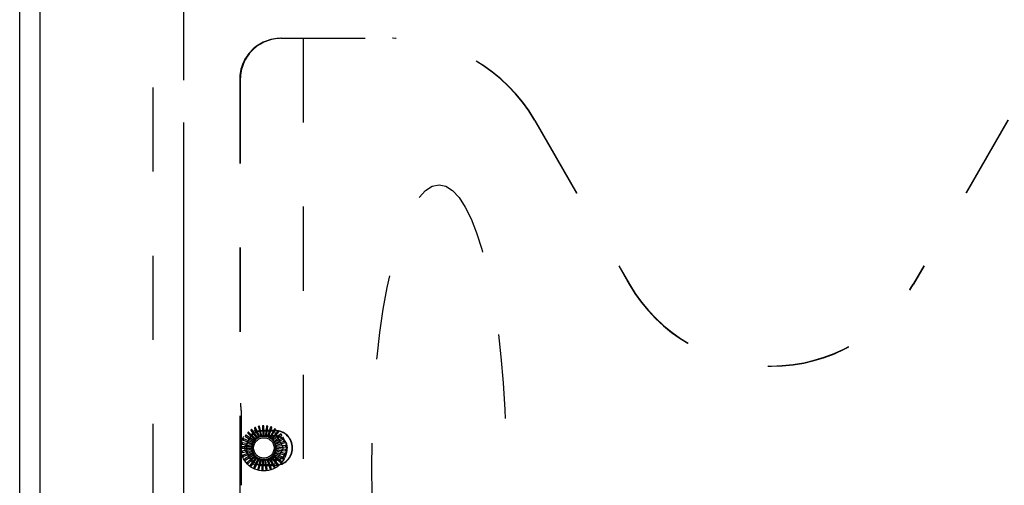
# Model space of a CAD drawing. Header units: inches. Extents: x 0 to 187, y 0 to 121.
# Tile 4 of 44: x 55 to 68, y 24 to 30. Entities that reach past the tile are written whole.
import ezdxf

# ---------------------------------------------------------------- set-up
doc = ezdxf.new("R2010")
doc.units = ezdxf.units.IN
doc.header["$LTSCALE"] = 10.270299
doc.header["$MEASUREMENT"] = 0
doc.linetypes.add('HIDDEN', pattern=[0.2, 0.1, -0.1])
doc.linetypes.add('PHANTOM', pattern=[0.8, 0.45, -0.05, 0.1, -0.05, 0.1, -0.05])
doc.layers.get('0').update_dxf_attribs({"linetype": 'CONTINUOUS'})
doc.layers.add('AVAILABLE_DOOR_SPACE', color=7, linetype='CONTINUOUS')
doc.layers.add('DEFAULT_2', color=8, linetype='HIDDEN')

msp = doc.modelspace()

# ---------------------------------------------------------------- linework, layer by layer
at = {"color": 3, "linetype": 'Continuous'}
for p, q in [((55.497, 9.756), (55.497, 81.548)), ((55.747, 16.506), (55.747, 78.798))]:
    msp.add_line(p, q, dxfattribs=at)
at = {"layer": 'AVAILABLE_DOOR_SPACE', "color": 4, "linetype": 'PHANTOM'}
msp.add_line((57.497, 77.777), (57.497, 17.527), dxfattribs=at)
at = {"layer": 'DEFAULT_2', "color": 8, "linetype": 'HIDDEN'}
for p, q in [((57.122, 78.204), (57.122, 17.1)), ((58.684, 29.506), (60.049, 29.506)), ((58.955, 29.506), (58.955, 19.616)), ((58.182, 29.006), (58.182, 19.997)), ((58.189, 29.006), (58.189, 25.054)), ((61.779, 28.506), (62.935, 26.505)), ((61.783, 28.506), (62.937, 26.506)), ((67.555, 28.506), (66.401, 26.506)), ((67.559, 28.506), (66.404, 26.505)), ((58.197, 25.008), (58.193, 25.009)), ((58.2, 24.963), (58.2, 24.05)), ((58.426, 24.642), (58.374, 24.755)), ((58.409, 24.762), (58.435, 24.659)), ((58.453, 24.649), (58.423, 24.77)), ((58.459, 24.77), (58.464, 24.664)), ((58.48, 24.65), (58.474, 24.775)), ((58.509, 24.769), (58.495, 24.664)), ((58.507, 24.647), (58.525, 24.771)), ((58.558, 24.758), (58.524, 24.657)), ((58.533, 24.638), (58.574, 24.756)), ((58.243, 24.521), (58.347, 24.7)), ((58.251, 24.646), (58.34, 24.589)), ((58.361, 24.594), (58.256, 24.661)), ((58.281, 24.686), (58.358, 24.613)), ((58.379, 24.614), (58.289, 24.7)), ((58.319, 24.719), (58.381, 24.633)), ((58.401, 24.63), (58.329, 24.732)), ((58.362, 24.745), (58.406, 24.649)), ((58.372, 24.715), (58.579, 24.715)), ((58.381, 24.633), (58.389, 24.622)), ((58.406, 24.649), (58.412, 24.636)), ((58.435, 24.659), (58.438, 24.646)), ((58.464, 24.664), (58.465, 24.65)), ((58.613, 24.719), (58.476, 24.719)), ((58.476, 24.716), (58.613, 24.716)), ((58.476, 24.656), (58.613, 24.656)), ((58.476, 24.652), (58.613, 24.652)), ((58.495, 24.664), (58.493, 24.649)), ((58.524, 24.657), (58.519, 24.644)), ((58.552, 24.645), (58.545, 24.633)), ((58.604, 24.737), (58.552, 24.645)), ((58.557, 24.625), (58.62, 24.733)), ((58.646, 24.709), (58.577, 24.628)), ((58.578, 24.607), (58.66, 24.702)), ((58.596, 24.586), (58.694, 24.663)), ((58.681, 24.673), (58.598, 24.607)), ((58.604, 24.7), (58.708, 24.521)), ((58.332, 24.518), (58.207, 24.518)), ((58.337, 24.545), (58.214, 24.568)), ((58.215, 24.552), (58.319, 24.533)), ((58.228, 24.601), (58.327, 24.562)), ((58.346, 24.57), (58.23, 24.617)), ((58.319, 24.533), (58.333, 24.53)), ((58.327, 24.562), (58.34, 24.557)), ((58.34, 24.589), (58.352, 24.581)), ((58.358, 24.613), (58.369, 24.603)), ((58.577, 24.628), (58.567, 24.618)), ((58.598, 24.607), (58.587, 24.598)), ((58.6, 24.578), (58.6, 24.578)), ((58.615, 24.582), (58.602, 24.575)), ((58.609, 24.562), (58.72, 24.619)), ((58.627, 24.554), (58.613, 24.55)), ((58.709, 24.631), (58.615, 24.582)), ((58.617, 24.536), (58.737, 24.571)), ((58.633, 24.525), (58.619, 24.523)), ((58.62, 24.508), (58.744, 24.52)), ((58.728, 24.585), (58.627, 24.554)), ((58.738, 24.536), (58.633, 24.525)), ((58.332, 24.49), (58.209, 24.467)), ((58.211, 24.502), (58.317, 24.503)), ((58.217, 24.452), (58.321, 24.473)), ((58.338, 24.463), (58.222, 24.417)), ((58.232, 24.404), (58.33, 24.444)), ((58.347, 24.312), (58.243, 24.492)), ((58.348, 24.438), (58.243, 24.371)), ((58.255, 24.36), (58.344, 24.418)), ((58.364, 24.415), (58.273, 24.329)), ((58.287, 24.321), (58.363, 24.394)), ((58.383, 24.396), (58.31, 24.294)), ((58.317, 24.503), (58.331, 24.503)), ((58.321, 24.473), (58.335, 24.475)), ((58.33, 24.444), (58.343, 24.449)), ((58.344, 24.418), (58.356, 24.425)), ((58.363, 24.394), (58.374, 24.404)), ((58.582, 24.389), (58.573, 24.4)), ((58.582, 24.408), (58.68, 24.331)), ((58.602, 24.411), (58.591, 24.42)), ((58.598, 24.43), (58.709, 24.373)), ((58.686, 24.346), (58.602, 24.411)), ((58.708, 24.492), (58.604, 24.312)), ((58.618, 24.437), (58.605, 24.443)), ((58.61, 24.455), (58.73, 24.42)), ((58.629, 24.465), (58.615, 24.469)), ((58.618, 24.481), (58.742, 24.469)), ((58.713, 24.389), (58.618, 24.437)), ((58.634, 24.495), (58.619, 24.496)), ((58.731, 24.436), (58.629, 24.465)), ((58.739, 24.485), (58.634, 24.495)), ((58.326, 24.288), (58.387, 24.375)), ((58.405, 24.38), (58.353, 24.266)), ((58.37, 24.264), (58.413, 24.361)), ((58.579, 24.298), (58.372, 24.298)), ((58.387, 24.375), (58.395, 24.387)), ((58.431, 24.369), (58.401, 24.248)), ((58.413, 24.361), (58.419, 24.374)), ((58.417, 24.248), (58.442, 24.351)), ((58.442, 24.351), (58.445, 24.365)), ((58.457, 24.363), (58.451, 24.238)), ((58.467, 24.242), (58.472, 24.348)), ((58.472, 24.348), (58.472, 24.362)), ((58.613, 24.361), (58.476, 24.361)), ((58.613, 24.356), (58.476, 24.356)), ((58.613, 24.296), (58.476, 24.296)), ((58.476, 24.293), (58.613, 24.293)), ((58.485, 24.362), (58.502, 24.239)), ((58.502, 24.35), (58.5, 24.364)), ((58.517, 24.245), (58.502, 24.35)), ((58.512, 24.367), (58.553, 24.248)), ((58.531, 24.358), (58.526, 24.371)), ((58.566, 24.258), (58.531, 24.358)), ((58.538, 24.376), (58.6, 24.268)), ((58.558, 24.371), (58.551, 24.383)), ((58.612, 24.279), (58.558, 24.371)), ((58.561, 24.39), (58.643, 24.296)), ((58.652, 24.309), (58.582, 24.389))]:
    msp.add_line(p, q, dxfattribs=at)
for points in [[(58.374, 24.755), (58.374, 24.756), (58.374, 24.756), (58.374, 24.756), (58.374, 24.756), (58.374, 24.756), (58.373, 24.756), (58.373, 24.756), (58.373, 24.756), (58.373, 24.756), (58.372, 24.756), (58.372, 24.756), (58.372, 24.756), (58.372, 24.756), (58.371, 24.756), (58.371, 24.755), (58.371, 24.755), (58.371, 24.755), (58.37, 24.755), (58.37, 24.755), (58.37, 24.755)], [(58.41, 24.768), (58.41, 24.768), (58.409, 24.768), (58.409, 24.768), (58.409, 24.767), (58.409, 24.767), (58.409, 24.767), (58.408, 24.766), (58.408, 24.766), (58.408, 24.765), (58.409, 24.765), (58.409, 24.764), (58.409, 24.763), (58.409, 24.763), (58.409, 24.762)], [(58.423, 24.77), (58.423, 24.77), (58.423, 24.77), (58.423, 24.77), (58.423, 24.771), (58.423, 24.771), (58.422, 24.771), (58.422, 24.771), (58.422, 24.771), (58.422, 24.771), (58.421, 24.771), (58.421, 24.771), (58.421, 24.771), (58.421, 24.771), (58.42, 24.771), (58.42, 24.771), (58.42, 24.771), (58.42, 24.771), (58.419, 24.771), (58.419, 24.77), (58.419, 24.77)], [(58.461, 24.776), (58.461, 24.776), (58.46, 24.776), (58.46, 24.776), (58.46, 24.775), (58.459, 24.775), (58.459, 24.775), (58.459, 24.774), (58.459, 24.774), (58.459, 24.773), (58.459, 24.773), (58.459, 24.772), (58.459, 24.771), (58.459, 24.771), (58.459, 24.77)], [(58.474, 24.775), (58.474, 24.775), (58.474, 24.776), (58.474, 24.776), (58.474, 24.776), (58.474, 24.776), (58.473, 24.776), (58.473, 24.776), (58.473, 24.776), (58.473, 24.776), (58.473, 24.776), (58.472, 24.776), (58.472, 24.776), (58.472, 24.776), (58.471, 24.776), (58.471, 24.776), (58.471, 24.776), (58.471, 24.776), (58.47, 24.776), (58.47, 24.776), (58.47, 24.776)], [(58.512, 24.774), (58.512, 24.774), (58.511, 24.774), (58.511, 24.774), (58.511, 24.774), (58.51, 24.773), (58.51, 24.773), (58.51, 24.772), (58.51, 24.772), (58.51, 24.772), (58.509, 24.771), (58.509, 24.77), (58.509, 24.77), (58.509, 24.769), (58.509, 24.769)], [(58.525, 24.771), (58.525, 24.771), (58.525, 24.771), (58.525, 24.771), (58.525, 24.771), (58.525, 24.771), (58.525, 24.771), (58.524, 24.772), (58.524, 24.772), (58.524, 24.772), (58.524, 24.772), (58.523, 24.772), (58.523, 24.772), (58.523, 24.772), (58.523, 24.772), (58.522, 24.772), (58.522, 24.772), (58.522, 24.772), (58.522, 24.773), (58.521, 24.773), (58.521, 24.773)], [(58.562, 24.762), (58.562, 24.762), (58.561, 24.762), (58.561, 24.762), (58.561, 24.762), (58.56, 24.762), (58.56, 24.762), (58.56, 24.761), (58.559, 24.761), (58.559, 24.76), (58.559, 24.76), (58.559, 24.759), (58.558, 24.759), (58.558, 24.758), (58.558, 24.758)], [(58.574, 24.756), (58.574, 24.757), (58.574, 24.757), (58.574, 24.757), (58.574, 24.757), (58.574, 24.757), (58.574, 24.757), (58.574, 24.758), (58.573, 24.758), (58.573, 24.758), (58.573, 24.758), (58.573, 24.758), (58.573, 24.758), (58.572, 24.758), (58.572, 24.759), (58.572, 24.759), (58.572, 24.759), (58.571, 24.759), (58.571, 24.759), (58.571, 24.759), (58.571, 24.759)], [(58.247, 24.651), (58.247, 24.651), (58.247, 24.65), (58.247, 24.65), (58.247, 24.649), (58.247, 24.649), (58.247, 24.648), (58.248, 24.648), (58.248, 24.648), (58.248, 24.647), (58.249, 24.647), (58.249, 24.647), (58.25, 24.646), (58.25, 24.646), (58.251, 24.646)], [(58.256, 24.661), (58.255, 24.661), (58.255, 24.661), (58.255, 24.661), (58.255, 24.661), (58.255, 24.661), (58.255, 24.661), (58.254, 24.661), (58.254, 24.661), (58.254, 24.661), (58.254, 24.66), (58.254, 24.66), (58.253, 24.66), (58.253, 24.66), (58.253, 24.66), (58.253, 24.659), (58.253, 24.659), (58.253, 24.659), (58.252, 24.659), (58.252, 24.658), (58.252, 24.658)], [(58.279, 24.692), (58.279, 24.691), (58.278, 24.691), (58.278, 24.69), (58.278, 24.69), (58.278, 24.69), (58.278, 24.689), (58.279, 24.689), (58.279, 24.688), (58.279, 24.688), (58.279, 24.687), (58.28, 24.687), (58.28, 24.687), (58.281, 24.686), (58.281, 24.686)], [(58.289, 24.7), (58.289, 24.7), (58.289, 24.7), (58.288, 24.7), (58.288, 24.7), (58.288, 24.7), (58.288, 24.7), (58.288, 24.7), (58.287, 24.7), (58.287, 24.7), (58.287, 24.7), (58.287, 24.699), (58.287, 24.699), (58.286, 24.699), (58.286, 24.699), (58.286, 24.699), (58.286, 24.699), (58.285, 24.698), (58.285, 24.698), (58.285, 24.698), (58.285, 24.698)], [(58.317, 24.725), (58.317, 24.725), (58.317, 24.725), (58.317, 24.724), (58.317, 24.724), (58.317, 24.724), (58.317, 24.723), (58.317, 24.723), (58.317, 24.722), (58.317, 24.722), (58.317, 24.721), (58.318, 24.721), (58.318, 24.72), (58.318, 24.72), (58.319, 24.719)], [(58.329, 24.732), (58.329, 24.732), (58.329, 24.732), (58.329, 24.732), (58.328, 24.732), (58.328, 24.732), (58.328, 24.732), (58.328, 24.732), (58.327, 24.732), (58.327, 24.732), (58.327, 24.732), (58.327, 24.732), (58.327, 24.732), (58.326, 24.731), (58.326, 24.731), (58.326, 24.731), (58.326, 24.731), (58.325, 24.731), (58.325, 24.731), (58.325, 24.731), (58.325, 24.73)], [(58.362, 24.751), (58.361, 24.751), (58.361, 24.751), (58.361, 24.751), (58.361, 24.75), (58.361, 24.75), (58.36, 24.749), (58.36, 24.749), (58.361, 24.748), (58.361, 24.748), (58.361, 24.747), (58.361, 24.747), (58.361, 24.746), (58.361, 24.746), (58.362, 24.745)], [(58.401, 24.63), (58.403, 24.631), (58.405, 24.632), (58.408, 24.633), (58.41, 24.634)], [(58.412, 24.636), (58.412, 24.635), (58.412, 24.635), (58.411, 24.635), (58.411, 24.634), (58.41, 24.634), (58.41, 24.634)], [(58.426, 24.642), (58.428, 24.642), (58.431, 24.643), (58.433, 24.643), (58.435, 24.644)], [(58.438, 24.646), (58.438, 24.645), (58.437, 24.645), (58.437, 24.644), (58.436, 24.644), (58.435, 24.644), (58.435, 24.644)], [(58.453, 24.649), (58.455, 24.649), (58.457, 24.649), (58.459, 24.649), (58.462, 24.649)], [(58.465, 24.65), (58.465, 24.65), (58.464, 24.65), (58.463, 24.649), (58.463, 24.649), (58.462, 24.649), (58.462, 24.649)], [(58.48, 24.65), (58.482, 24.65), (58.485, 24.65), (58.487, 24.649), (58.489, 24.649)], [(58.493, 24.649), (58.492, 24.649), (58.491, 24.649), (58.491, 24.649), (58.49, 24.649), (58.49, 24.649), (58.489, 24.649)], [(58.507, 24.647), (58.509, 24.646), (58.512, 24.645), (58.514, 24.645), (58.516, 24.644)], [(58.519, 24.644), (58.519, 24.644), (58.518, 24.644), (58.518, 24.644), (58.517, 24.644), (58.516, 24.644), (58.516, 24.644)], [(58.533, 24.638), (58.535, 24.637), (58.537, 24.636), (58.539, 24.635), (58.541, 24.634)], [(58.545, 24.633), (58.544, 24.633), (58.543, 24.633), (58.543, 24.633), (58.542, 24.633), (58.542, 24.634), (58.541, 24.634)], [(58.609, 24.741), (58.609, 24.741), (58.608, 24.741), (58.608, 24.741), (58.608, 24.741), (58.607, 24.741), (58.607, 24.741), (58.606, 24.741), (58.606, 24.74), (58.606, 24.74), (58.605, 24.739), (58.605, 24.739), (58.605, 24.739), (58.604, 24.738), (58.604, 24.737)], [(58.62, 24.733), (58.62, 24.733), (58.62, 24.734), (58.62, 24.734), (58.62, 24.734), (58.62, 24.734), (58.62, 24.734), (58.619, 24.734), (58.619, 24.735), (58.619, 24.735), (58.619, 24.735), (58.619, 24.735), (58.619, 24.735), (58.618, 24.735), (58.618, 24.736), (58.618, 24.736), (58.618, 24.736), (58.617, 24.736), (58.617, 24.736), (58.617, 24.737), (58.617, 24.737)], [(58.651, 24.712), (58.651, 24.712), (58.651, 24.712), (58.65, 24.712), (58.65, 24.712), (58.649, 24.712), (58.649, 24.712), (58.648, 24.712), (58.648, 24.711), (58.648, 24.711), (58.647, 24.711), (58.647, 24.71), (58.646, 24.71), (58.646, 24.709), (58.646, 24.709)], [(58.66, 24.702), (58.66, 24.702), (58.66, 24.702), (58.66, 24.702), (58.66, 24.703), (58.66, 24.703), (58.66, 24.703), (58.66, 24.703), (58.66, 24.703), (58.66, 24.703), (58.66, 24.704), (58.66, 24.704), (58.659, 24.704), (58.659, 24.704), (58.659, 24.705), (58.659, 24.705), (58.659, 24.705), (58.658, 24.705), (58.658, 24.705), (58.658, 24.706), (58.658, 24.706)], [(58.687, 24.675), (58.687, 24.675), (58.686, 24.675), (58.686, 24.675), (58.685, 24.675), (58.685, 24.675), (58.685, 24.675), (58.684, 24.675), (58.684, 24.675), (58.683, 24.675), (58.683, 24.675), (58.682, 24.674), (58.682, 24.674), (58.681, 24.674), (58.681, 24.673)], [(58.694, 24.663), (58.694, 24.663), (58.694, 24.664), (58.694, 24.664), (58.694, 24.664), (58.694, 24.664), (58.694, 24.664), (58.694, 24.665), (58.694, 24.665), (58.694, 24.665), (58.694, 24.665), (58.694, 24.665), (58.694, 24.666), (58.693, 24.666), (58.693, 24.666), (58.693, 24.666), (58.693, 24.667), (58.693, 24.667), (58.693, 24.667), (58.692, 24.667), (58.692, 24.668)], [(58.715, 24.632), (58.715, 24.632), (58.714, 24.632), (58.714, 24.632), (58.714, 24.633), (58.713, 24.633), (58.713, 24.633), (58.712, 24.633), (58.712, 24.633), (58.711, 24.632), (58.711, 24.632), (58.71, 24.632), (58.71, 24.632), (58.709, 24.632), (58.709, 24.631)], [(58.207, 24.518), (58.207, 24.518), (58.206, 24.518), (58.206, 24.517), (58.206, 24.517), (58.206, 24.517), (58.206, 24.517), (58.206, 24.517), (58.206, 24.517), (58.206, 24.516), (58.206, 24.516), (58.206, 24.516), (58.206, 24.516), (58.206, 24.515), (58.206, 24.515), (58.205, 24.515), (58.205, 24.514), (58.205, 24.514), (58.205, 24.514), (58.205, 24.514), (58.205, 24.513)], [(58.21, 24.556), (58.21, 24.555), (58.21, 24.555), (58.21, 24.554), (58.21, 24.554), (58.21, 24.554), (58.211, 24.553), (58.211, 24.553), (58.212, 24.553), (58.212, 24.553), (58.213, 24.553), (58.213, 24.552), (58.214, 24.552), (58.214, 24.552), (58.215, 24.552)], [(58.214, 24.568), (58.214, 24.568), (58.213, 24.568), (58.213, 24.568), (58.213, 24.568), (58.213, 24.568), (58.213, 24.568), (58.213, 24.568), (58.213, 24.567), (58.213, 24.567), (58.212, 24.567), (58.212, 24.567), (58.212, 24.566), (58.212, 24.566), (58.212, 24.566), (58.212, 24.566), (58.212, 24.565), (58.212, 24.565), (58.212, 24.565), (58.212, 24.564), (58.212, 24.564)], [(58.224, 24.605), (58.224, 24.605), (58.224, 24.604), (58.224, 24.604), (58.224, 24.603), (58.224, 24.603), (58.225, 24.603), (58.225, 24.602), (58.225, 24.602), (58.226, 24.602), (58.226, 24.602), (58.227, 24.601), (58.227, 24.601), (58.228, 24.601), (58.228, 24.601)], [(58.23, 24.617), (58.23, 24.617), (58.23, 24.617), (58.23, 24.617), (58.23, 24.617), (58.229, 24.616), (58.229, 24.616), (58.229, 24.616), (58.229, 24.616), (58.229, 24.616), (58.229, 24.616), (58.229, 24.615), (58.228, 24.615), (58.228, 24.615), (58.228, 24.615), (58.228, 24.614), (58.228, 24.614), (58.228, 24.614), (58.228, 24.614), (58.227, 24.613), (58.227, 24.613)], [(58.332, 24.518), (58.332, 24.52), (58.333, 24.522), (58.333, 24.524), (58.333, 24.526)], [(58.333, 24.53), (58.333, 24.529), (58.334, 24.529), (58.334, 24.528), (58.334, 24.528), (58.334, 24.527), (58.333, 24.526)], [(58.337, 24.545), (58.337, 24.547), (58.338, 24.549), (58.339, 24.551), (58.34, 24.553)], [(58.34, 24.557), (58.34, 24.556), (58.34, 24.555), (58.34, 24.555), (58.34, 24.554), (58.34, 24.553), (58.34, 24.553)], [(58.346, 24.57), (58.347, 24.572), (58.349, 24.574), (58.35, 24.576), (58.351, 24.578)], [(58.352, 24.581), (58.352, 24.581), (58.352, 24.58), (58.352, 24.579), (58.352, 24.579), (58.351, 24.578), (58.351, 24.578)], [(58.361, 24.594), (58.362, 24.595), (58.364, 24.597), (58.365, 24.598), (58.367, 24.6)], [(58.369, 24.603), (58.369, 24.603), (58.368, 24.602), (58.368, 24.601), (58.368, 24.601), (58.367, 24.6), (58.367, 24.6)], [(58.379, 24.614), (58.381, 24.615), (58.383, 24.616), (58.385, 24.618), (58.387, 24.619)], [(58.389, 24.622), (58.389, 24.621), (58.388, 24.621), (58.388, 24.62), (58.388, 24.62), (58.387, 24.619), (58.387, 24.619)], [(58.557, 24.625), (58.559, 24.624), (58.561, 24.622), (58.562, 24.621), (58.564, 24.619)], [(58.567, 24.618), (58.567, 24.618), (58.566, 24.618), (58.566, 24.618), (58.565, 24.618), (58.564, 24.619), (58.564, 24.619)], [(58.578, 24.607), (58.58, 24.606), (58.581, 24.604), (58.582, 24.602), (58.584, 24.6)], [(58.587, 24.598), (58.586, 24.598), (58.586, 24.599), (58.585, 24.599), (58.585, 24.599), (58.584, 24.6), (58.584, 24.6)], [(58.596, 24.586), (58.596, 24.585), (58.597, 24.583), (58.598, 24.582), (58.598, 24.581), (58.599, 24.58), (58.6, 24.578)], [(58.602, 24.575), (58.602, 24.576), (58.601, 24.576), (58.601, 24.577), (58.6, 24.577), (58.6, 24.577), (58.6, 24.578)], [(58.609, 24.562), (58.609, 24.56), (58.61, 24.558), (58.61, 24.556), (58.611, 24.553)], [(58.613, 24.55), (58.612, 24.551), (58.612, 24.551), (58.612, 24.552), (58.611, 24.552), (58.611, 24.553), (58.611, 24.553)], [(58.617, 24.536), (58.617, 24.534), (58.617, 24.531), (58.617, 24.529), (58.618, 24.527)], [(58.619, 24.523), (58.618, 24.524), (58.618, 24.524), (58.618, 24.525), (58.618, 24.526), (58.618, 24.526), (58.618, 24.527)], [(58.72, 24.619), (58.72, 24.619), (58.72, 24.619), (58.72, 24.62), (58.72, 24.62), (58.72, 24.62), (58.72, 24.62), (58.72, 24.62), (58.72, 24.621), (58.72, 24.621), (58.72, 24.621), (58.72, 24.621), (58.72, 24.622), (58.72, 24.622), (58.72, 24.622), (58.719, 24.622), (58.719, 24.623), (58.719, 24.623), (58.719, 24.623), (58.719, 24.624), (58.719, 24.624)], [(58.734, 24.584), (58.734, 24.584), (58.734, 24.585), (58.734, 24.585), (58.733, 24.585), (58.733, 24.585), (58.732, 24.586), (58.732, 24.586), (58.732, 24.586), (58.731, 24.586), (58.73, 24.585), (58.73, 24.585), (58.729, 24.585), (58.729, 24.585), (58.728, 24.585)], [(58.737, 24.571), (58.737, 24.571), (58.737, 24.571), (58.737, 24.571), (58.737, 24.571), (58.737, 24.572), (58.737, 24.572), (58.737, 24.572), (58.737, 24.572), (58.737, 24.573), (58.737, 24.573), (58.737, 24.573), (58.737, 24.573), (58.737, 24.574), (58.737, 24.574), (58.737, 24.574), (58.737, 24.574), (58.737, 24.575), (58.737, 24.575), (58.737, 24.575), (58.737, 24.576)], [(58.744, 24.534), (58.744, 24.534), (58.744, 24.534), (58.744, 24.535), (58.744, 24.535), (58.743, 24.535), (58.743, 24.535), (58.742, 24.536), (58.742, 24.536), (58.741, 24.536), (58.741, 24.536), (58.74, 24.536), (58.74, 24.536), (58.739, 24.536), (58.738, 24.536)], [(58.744, 24.52), (58.744, 24.52), (58.744, 24.521), (58.745, 24.521), (58.745, 24.521), (58.745, 24.521), (58.745, 24.521), (58.745, 24.521), (58.745, 24.522), (58.745, 24.522), (58.745, 24.522), (58.745, 24.522), (58.745, 24.523), (58.745, 24.523), (58.745, 24.523), (58.745, 24.523), (58.745, 24.524), (58.745, 24.524), (58.745, 24.524), (58.745, 24.525), (58.745, 24.525)], [(58.205, 24.505), (58.205, 24.504), (58.205, 24.504), (58.206, 24.503), (58.206, 24.503), (58.206, 24.503), (58.207, 24.503), (58.207, 24.502), (58.208, 24.502), (58.208, 24.502), (58.209, 24.502), (58.209, 24.502), (58.21, 24.502), (58.21, 24.502), (58.211, 24.502)], [(58.209, 24.467), (58.209, 24.467), (58.209, 24.466), (58.209, 24.466), (58.209, 24.466), (58.209, 24.466), (58.209, 24.466), (58.209, 24.466), (58.209, 24.465), (58.209, 24.465), (58.209, 24.465), (58.209, 24.465), (58.209, 24.464), (58.209, 24.464), (58.209, 24.464), (58.209, 24.463), (58.209, 24.463), (58.209, 24.463), (58.209, 24.463), (58.209, 24.462), (58.209, 24.462)], [(58.21, 24.453), (58.211, 24.453), (58.211, 24.453), (58.211, 24.452), (58.211, 24.452), (58.212, 24.452), (58.212, 24.452), (58.213, 24.452), (58.213, 24.452), (58.214, 24.452), (58.214, 24.452), (58.215, 24.452), (58.215, 24.452), (58.216, 24.452), (58.217, 24.452)], [(58.222, 24.417), (58.222, 24.417), (58.222, 24.417), (58.221, 24.417), (58.221, 24.416), (58.221, 24.416), (58.221, 24.416), (58.221, 24.416), (58.221, 24.416), (58.221, 24.415), (58.221, 24.415), (58.221, 24.415), (58.221, 24.415), (58.222, 24.414), (58.222, 24.414), (58.222, 24.414), (58.222, 24.413), (58.222, 24.413), (58.222, 24.413), (58.222, 24.413), (58.222, 24.412)], [(58.225, 24.404), (58.225, 24.404), (58.226, 24.403), (58.226, 24.403), (58.226, 24.403), (58.227, 24.403), (58.227, 24.403), (58.228, 24.403), (58.228, 24.403), (58.229, 24.403), (58.229, 24.403), (58.23, 24.403), (58.23, 24.403), (58.231, 24.404), (58.232, 24.404)], [(58.331, 24.503), (58.332, 24.502), (58.332, 24.502), (58.332, 24.501), (58.332, 24.5), (58.332, 24.5), (58.332, 24.499)], [(58.332, 24.49), (58.332, 24.492), (58.332, 24.495), (58.332, 24.497), (58.332, 24.499)], [(58.335, 24.475), (58.335, 24.475), (58.335, 24.474), (58.336, 24.474), (58.336, 24.473), (58.336, 24.473), (58.336, 24.472)], [(58.338, 24.463), (58.337, 24.466), (58.337, 24.468), (58.337, 24.47), (58.336, 24.472)], [(58.343, 24.449), (58.343, 24.449), (58.344, 24.448), (58.344, 24.448), (58.345, 24.447), (58.345, 24.447), (58.345, 24.446)], [(58.348, 24.438), (58.348, 24.44), (58.347, 24.442), (58.346, 24.444), (58.345, 24.446)], [(58.356, 24.425), (58.357, 24.425), (58.357, 24.425), (58.358, 24.424), (58.358, 24.424), (58.358, 24.423), (58.359, 24.423)], [(58.364, 24.415), (58.362, 24.417), (58.361, 24.419), (58.36, 24.421), (58.359, 24.423)], [(58.374, 24.404), (58.374, 24.404), (58.375, 24.404), (58.375, 24.403), (58.376, 24.403), (58.376, 24.403), (58.377, 24.402)], [(58.383, 24.396), (58.381, 24.397), (58.38, 24.399), (58.378, 24.401), (58.377, 24.402)], [(58.573, 24.4), (58.573, 24.4), (58.573, 24.401), (58.573, 24.401), (58.574, 24.402), (58.574, 24.402), (58.575, 24.403)], [(58.582, 24.408), (58.58, 24.407), (58.578, 24.405), (58.576, 24.404), (58.575, 24.403)], [(58.591, 24.42), (58.591, 24.42), (58.591, 24.421), (58.592, 24.422), (58.592, 24.422), (58.592, 24.423), (58.593, 24.423)], [(58.598, 24.43), (58.597, 24.428), (58.595, 24.427), (58.594, 24.425), (58.593, 24.423)], [(58.605, 24.443), (58.605, 24.444), (58.605, 24.445), (58.605, 24.445), (58.606, 24.446), (58.606, 24.446), (58.606, 24.447)], [(58.61, 24.455), (58.609, 24.453), (58.608, 24.451), (58.607, 24.449), (58.606, 24.447)], [(58.618, 24.481), (58.617, 24.479), (58.616, 24.477), (58.616, 24.475), (58.615, 24.473)], [(58.615, 24.469), (58.615, 24.47), (58.615, 24.47), (58.615, 24.471), (58.615, 24.471), (58.615, 24.472), (58.615, 24.473)], [(58.62, 24.508), (58.62, 24.506), (58.619, 24.504), (58.619, 24.502), (58.619, 24.5)], [(58.619, 24.496), (58.619, 24.497), (58.619, 24.497), (58.619, 24.498), (58.619, 24.498), (58.619, 24.499), (58.619, 24.5)], [(58.73, 24.42), (58.73, 24.42), (58.731, 24.42), (58.731, 24.42), (58.731, 24.42), (58.731, 24.42), (58.731, 24.42), (58.731, 24.42), (58.731, 24.42), (58.732, 24.421), (58.732, 24.421), (58.732, 24.421), (58.732, 24.421), (58.732, 24.421), (58.732, 24.422), (58.732, 24.422), (58.732, 24.422), (58.732, 24.423), (58.733, 24.423), (58.733, 24.423), (58.733, 24.423)], [(58.735, 24.432), (58.735, 24.432), (58.735, 24.433), (58.735, 24.433), (58.735, 24.433), (58.735, 24.434), (58.735, 24.434), (58.734, 24.434), (58.734, 24.435), (58.733, 24.435), (58.733, 24.435), (58.732, 24.435), (58.732, 24.435), (58.731, 24.436), (58.731, 24.436)], [(58.745, 24.482), (58.745, 24.483), (58.745, 24.483), (58.744, 24.483), (58.744, 24.484), (58.744, 24.484), (58.744, 24.484), (58.743, 24.485), (58.743, 24.485), (58.742, 24.485), (58.742, 24.485), (58.741, 24.485), (58.741, 24.485), (58.74, 24.485), (58.739, 24.485)], [(58.742, 24.469), (58.742, 24.469), (58.742, 24.469), (58.742, 24.469), (58.743, 24.47), (58.743, 24.47), (58.743, 24.47), (58.743, 24.47), (58.743, 24.47), (58.743, 24.471), (58.743, 24.471), (58.743, 24.471), (58.743, 24.471), (58.743, 24.472), (58.744, 24.472), (58.744, 24.472), (58.744, 24.472), (58.744, 24.473), (58.744, 24.473), (58.744, 24.473), (58.744, 24.474)], [(58.243, 24.371), (58.243, 24.37), (58.243, 24.37), (58.243, 24.37), (58.243, 24.37), (58.243, 24.37), (58.243, 24.369), (58.243, 24.369), (58.243, 24.369), (58.243, 24.369), (58.243, 24.369), (58.243, 24.368), (58.243, 24.368), (58.243, 24.368), (58.244, 24.368), (58.244, 24.367), (58.244, 24.367), (58.244, 24.367), (58.244, 24.367), (58.244, 24.366), (58.245, 24.366)], [(58.249, 24.359), (58.249, 24.358), (58.25, 24.358), (58.25, 24.358), (58.25, 24.358), (58.251, 24.358), (58.251, 24.358), (58.252, 24.358), (58.252, 24.358), (58.253, 24.358), (58.253, 24.358), (58.254, 24.359), (58.254, 24.359), (58.255, 24.359), (58.255, 24.36)], [(58.273, 24.329), (58.273, 24.329), (58.273, 24.329), (58.273, 24.329), (58.273, 24.328), (58.273, 24.328), (58.273, 24.328), (58.273, 24.328), (58.273, 24.328), (58.273, 24.327), (58.273, 24.327), (58.274, 24.327), (58.274, 24.327), (58.274, 24.326), (58.274, 24.326), (58.274, 24.326), (58.274, 24.326), (58.275, 24.326), (58.275, 24.325), (58.275, 24.325), (58.275, 24.325)], [(58.281, 24.319), (58.281, 24.318), (58.282, 24.318), (58.282, 24.318), (58.283, 24.318), (58.283, 24.318), (58.283, 24.318), (58.284, 24.318), (58.284, 24.318), (58.285, 24.319), (58.285, 24.319), (58.286, 24.319), (58.286, 24.32), (58.287, 24.32), (58.287, 24.321)], [(58.31, 24.294), (58.31, 24.294), (58.31, 24.294), (58.31, 24.293), (58.31, 24.293), (58.31, 24.293), (58.31, 24.293), (58.311, 24.293), (58.311, 24.292), (58.311, 24.292), (58.311, 24.292), (58.311, 24.292), (58.311, 24.292), (58.312, 24.292), (58.312, 24.291), (58.312, 24.291), (58.312, 24.291), (58.312, 24.291), (58.313, 24.291), (58.313, 24.29), (58.313, 24.29)], [(58.32, 24.285), (58.321, 24.285), (58.321, 24.285), (58.321, 24.285), (58.322, 24.285), (58.322, 24.285), (58.323, 24.285), (58.323, 24.285), (58.323, 24.286), (58.324, 24.286), (58.324, 24.286), (58.325, 24.287), (58.325, 24.287), (58.325, 24.288), (58.326, 24.288)], [(58.395, 24.387), (58.395, 24.387), (58.396, 24.386), (58.397, 24.386), (58.397, 24.386), (58.398, 24.386), (58.398, 24.385)], [(58.405, 24.38), (58.404, 24.381), (58.402, 24.383), (58.4, 24.384), (58.398, 24.385)], [(58.419, 24.374), (58.419, 24.374), (58.42, 24.374), (58.421, 24.373), (58.421, 24.373), (58.422, 24.373), (58.422, 24.373)], [(58.431, 24.369), (58.428, 24.37), (58.426, 24.371), (58.424, 24.372), (58.422, 24.373)], [(58.445, 24.365), (58.446, 24.365), (58.446, 24.365), (58.447, 24.366), (58.447, 24.365), (58.448, 24.365), (58.449, 24.365)], [(58.457, 24.363), (58.455, 24.364), (58.453, 24.364), (58.451, 24.365), (58.449, 24.365)], [(58.472, 24.362), (58.473, 24.362), (58.473, 24.362), (58.474, 24.363), (58.475, 24.363), (58.475, 24.363), (58.476, 24.363)], [(58.485, 24.362), (58.482, 24.362), (58.48, 24.362), (58.478, 24.363), (58.476, 24.363)], [(58.5, 24.364), (58.5, 24.364), (58.501, 24.365), (58.501, 24.365), (58.502, 24.365), (58.502, 24.365), (58.503, 24.365)], [(58.512, 24.367), (58.51, 24.366), (58.507, 24.366), (58.505, 24.366), (58.503, 24.365)], [(58.526, 24.371), (58.526, 24.372), (58.527, 24.372), (58.527, 24.372), (58.528, 24.373), (58.529, 24.373), (58.529, 24.373)], [(58.538, 24.376), (58.535, 24.375), (58.533, 24.374), (58.531, 24.374), (58.529, 24.373)], [(58.551, 24.383), (58.551, 24.384), (58.551, 24.384), (58.552, 24.385), (58.552, 24.385), (58.553, 24.385), (58.553, 24.386)], [(58.561, 24.39), (58.559, 24.389), (58.557, 24.388), (58.555, 24.387), (58.553, 24.386)], [(58.612, 24.273), (58.612, 24.273), (58.613, 24.274), (58.613, 24.274), (58.613, 24.274), (58.613, 24.275), (58.613, 24.275), (58.613, 24.276), (58.613, 24.276), (58.613, 24.277), (58.613, 24.277), (58.612, 24.278), (58.612, 24.278), (58.612, 24.279), (58.612, 24.279)], [(58.643, 24.296), (58.643, 24.295), (58.643, 24.295), (58.643, 24.295), (58.644, 24.295), (58.644, 24.295), (58.644, 24.295), (58.644, 24.296), (58.644, 24.296), (58.645, 24.296), (58.645, 24.296), (58.645, 24.296), (58.645, 24.296), (58.645, 24.296), (58.646, 24.296), (58.646, 24.297), (58.646, 24.297), (58.646, 24.297), (58.647, 24.297), (58.647, 24.297), (58.647, 24.297)], [(58.654, 24.303), (58.654, 24.303), (58.654, 24.304), (58.654, 24.304), (58.655, 24.305), (58.654, 24.305), (58.654, 24.305), (58.654, 24.306), (58.654, 24.306), (58.654, 24.307), (58.654, 24.307), (58.653, 24.308), (58.653, 24.308), (58.652, 24.309), (58.652, 24.309)], [(58.68, 24.331), (58.68, 24.331), (58.68, 24.331), (58.68, 24.331), (58.68, 24.331), (58.681, 24.331), (58.681, 24.331), (58.681, 24.331), (58.681, 24.331), (58.681, 24.332), (58.682, 24.332), (58.682, 24.332), (58.682, 24.332), (58.682, 24.332), (58.682, 24.332), (58.683, 24.333), (58.683, 24.333), (58.683, 24.333), (58.683, 24.333), (58.683, 24.333), (58.684, 24.334)], [(58.689, 24.34), (58.689, 24.341), (58.689, 24.341), (58.689, 24.342), (58.689, 24.342), (58.689, 24.342), (58.689, 24.343), (58.689, 24.343), (58.689, 24.344), (58.688, 24.344), (58.688, 24.345), (58.688, 24.345), (58.687, 24.345), (58.687, 24.346), (58.686, 24.346)], [(58.709, 24.373), (58.709, 24.373), (58.71, 24.373), (58.71, 24.373), (58.71, 24.373), (58.71, 24.373), (58.71, 24.373), (58.71, 24.373), (58.711, 24.373), (58.711, 24.374), (58.711, 24.374), (58.711, 24.374), (58.711, 24.374), (58.711, 24.374), (58.712, 24.375), (58.712, 24.375), (58.712, 24.375), (58.712, 24.375), (58.712, 24.376), (58.712, 24.376), (58.713, 24.376)], [(58.717, 24.384), (58.717, 24.384), (58.717, 24.385), (58.717, 24.385), (58.717, 24.386), (58.716, 24.386), (58.716, 24.386), (58.716, 24.387), (58.716, 24.387), (58.715, 24.387), (58.715, 24.388), (58.714, 24.388), (58.714, 24.388), (58.713, 24.389), (58.713, 24.389)], [(58.353, 24.266), (58.353, 24.266), (58.353, 24.266), (58.353, 24.266), (58.354, 24.266), (58.354, 24.266), (58.354, 24.265), (58.354, 24.265), (58.354, 24.265), (58.354, 24.265), (58.354, 24.265), (58.355, 24.265), (58.355, 24.265), (58.355, 24.264), (58.355, 24.264), (58.356, 24.264), (58.356, 24.264), (58.356, 24.264), (58.356, 24.264), (58.357, 24.263), (58.357, 24.263)], [(58.365, 24.26), (58.365, 24.26), (58.366, 24.259), (58.366, 24.26), (58.366, 24.26), (58.367, 24.26), (58.367, 24.26), (58.368, 24.26), (58.368, 24.261), (58.368, 24.261), (58.368, 24.262), (58.369, 24.262), (58.369, 24.263), (58.369, 24.263), (58.37, 24.264)], [(58.401, 24.248), (58.401, 24.248), (58.401, 24.247), (58.401, 24.247), (58.401, 24.247), (58.401, 24.247), (58.402, 24.247), (58.402, 24.247), (58.402, 24.247), (58.402, 24.246), (58.402, 24.246), (58.403, 24.246), (58.403, 24.246), (58.403, 24.246), (58.403, 24.246), (58.404, 24.246), (58.404, 24.246), (58.404, 24.246), (58.404, 24.245), (58.405, 24.245), (58.405, 24.245)], [(58.413, 24.243), (58.414, 24.243), (58.414, 24.243), (58.415, 24.243), (58.415, 24.243), (58.415, 24.244), (58.416, 24.244), (58.416, 24.244), (58.416, 24.245), (58.416, 24.245), (58.417, 24.246), (58.417, 24.246), (58.417, 24.247), (58.417, 24.247), (58.417, 24.248)], [(58.451, 24.238), (58.451, 24.238), (58.451, 24.238), (58.452, 24.238), (58.452, 24.238), (58.452, 24.238), (58.452, 24.237), (58.452, 24.237), (58.452, 24.237), (58.453, 24.237), (58.453, 24.237), (58.453, 24.237), (58.453, 24.237), (58.454, 24.237), (58.454, 24.237), (58.454, 24.237), (58.454, 24.237), (58.455, 24.237), (58.455, 24.237), (58.455, 24.237), (58.456, 24.237)], [(58.464, 24.236), (58.465, 24.236), (58.465, 24.236), (58.466, 24.236), (58.466, 24.237), (58.466, 24.237), (58.466, 24.237), (58.467, 24.238), (58.467, 24.238), (58.467, 24.239), (58.467, 24.239), (58.467, 24.24), (58.467, 24.241), (58.467, 24.241), (58.467, 24.242)], [(58.502, 24.239), (58.503, 24.238), (58.503, 24.238), (58.503, 24.238), (58.503, 24.238), (58.503, 24.238), (58.503, 24.238), (58.503, 24.238), (58.504, 24.238), (58.504, 24.238), (58.504, 24.238), (58.504, 24.238), (58.505, 24.238), (58.505, 24.238), (58.505, 24.238), (58.506, 24.238), (58.506, 24.238), (58.506, 24.238), (58.506, 24.238), (58.507, 24.238), (58.507, 24.238)], [(58.516, 24.239), (58.516, 24.239), (58.516, 24.239), (58.517, 24.239), (58.517, 24.24), (58.517, 24.24), (58.517, 24.241), (58.518, 24.241), (58.518, 24.242), (58.518, 24.242), (58.518, 24.243), (58.518, 24.243), (58.518, 24.244), (58.518, 24.244), (58.517, 24.245)], [(58.553, 24.248), (58.553, 24.248), (58.553, 24.248), (58.553, 24.248), (58.553, 24.248), (58.553, 24.248), (58.554, 24.248), (58.554, 24.248), (58.554, 24.248), (58.554, 24.248), (58.554, 24.248), (58.555, 24.248), (58.555, 24.248), (58.555, 24.248), (58.556, 24.248), (58.556, 24.248), (58.556, 24.248), (58.556, 24.248), (58.557, 24.248), (58.557, 24.249), (58.557, 24.249)], [(58.565, 24.251), (58.566, 24.252), (58.566, 24.252), (58.567, 24.252), (58.567, 24.252), (58.567, 24.253), (58.567, 24.253), (58.567, 24.254), (58.567, 24.254), (58.567, 24.255), (58.567, 24.255), (58.567, 24.256), (58.567, 24.256), (58.566, 24.257), (58.566, 24.258)], [(58.6, 24.268), (58.6, 24.268), (58.6, 24.268), (58.6, 24.267), (58.601, 24.267), (58.601, 24.267), (58.601, 24.267), (58.601, 24.267), (58.601, 24.267), (58.602, 24.268), (58.602, 24.268), (58.602, 24.268), (58.602, 24.268), (58.603, 24.268), (58.603, 24.268), (58.603, 24.268), (58.603, 24.268), (58.604, 24.268), (58.604, 24.268), (58.604, 24.269), (58.605, 24.269)]]:
    msp.add_lwpolyline(points, dxfattribs=at)
for radius in [0.281, 0.145, 0.125]:
    msp.add_circle((58.476, 24.506), radius, dxfattribs=at)
for centre, radius, start, end in [((64.669, 27.506), 2.003, 210, 330), ((64.669, 27.506), 2, 210, 330), ((58.476, 24.506), 0.27, 113.0815, 114.8939), ((58.476, 24.506), 0.27, 102.1722, 103.9846), ((58.476, 24.506), 0.27, 91.244, 93.0757), ((58.476, 24.506), 0.27, 80.3534, 82.1665), ((58.476, 24.506), 0.27, 69.4259, 71.2574), ((58.476, 24.506), 0.27, 145.7893, 147.6212), ((58.476, 24.506), 0.213, 90, 270), ((58.476, 24.506), 0.21, 90, 270), ((58.476, 24.506), 0.27, 134.8988, 136.712), ((58.476, 24.506), 0.27, 123.9715, 125.8028), ((58.476, 24.506), 0.15, 90, 270), ((58.476, 24.506), 0.145, 90, 270), ((58.372, 24.685), 0.0292, 90, 150), ((58.476, 24.506), 0.144, 110.0007, 115.947), ((58.476, 24.506), 0.144, 99.0916, 105.0379), ((58.476, 24.506), 0.144, 88.1826, 94.1288), ((58.476, 24.506), 0.144, 77.2735, 83.2197), ((58.476, 24.506), 0.144, 66.3644, 72.3106), ((58.476, 24.506), 0.144, 55.4553, 61.4015), ((58.579, 24.685), 0.0292, 30, 90), ((58.476, 24.506), 0.27, 58.5362, 60.3484), ((58.613, 24.506), 0.213, 270, 90), ((58.613, 24.506), 0.21, 270, 90), ((58.613, 24.506), 0.15, 270, 90), ((58.613, 24.506), 0.145, 270, 90), ((58.476, 24.506), 0.27, 47.6265, 49.4392), ((58.476, 24.506), 0.27, 36.6986, 38.5302), ((58.476, 24.506), 0.27, 25.8081, 27.6211), ((58.476, 24.506), 0.27, 178.5093, 180.3483), ((58.476, 24.506), 0.27, 167.6268, 169.4393), ((58.476, 24.506), 0.27, 156.7179, 158.5301), ((58.269, 24.506), 0.0292, 150, 210), ((58.476, 24.506), 0.144, 175.4553, 181.4015), ((58.476, 24.506), 0.144, 164.5462, 170.4924), ((58.476, 24.506), 0.144, 153.6371, 159.5833), ((58.476, 24.506), 0.144, 142.728, 148.6743), ((58.476, 24.506), 0.144, 131.8189, 137.7652), ((58.476, 24.506), 0.144, 120.9098, 126.8561), ((58.476, 24.506), 0.144, 44.5462, 50.4924), ((58.476, 24.506), 0.144, 33.6371, 39.5833), ((58.476, 24.506), 0.144, 22.728, 28.6743), ((58.476, 24.506), 0.144, 11.8189, 17.7652), ((58.476, 24.506), 0.144, 0.9098, 6.8561), ((58.682, 24.506), 0.0292, 330, 30), ((58.476, 24.506), 0.27, 14.8803, 16.7119), ((58.476, 24.506), 0.27, 3.9727, 5.8031), ((58.476, 24.506), 0.27, 189.4443, 191.2574), ((58.476, 24.506), 0.27, 200.3346, 202.1666), ((58.476, 24.506), 0.144, 186.3644, 192.3106), ((58.476, 24.506), 0.144, 197.2735, 203.2197), ((58.476, 24.506), 0.144, 208.1826, 214.1288), ((58.476, 24.506), 0.144, 219.0916, 225.0379), ((58.476, 24.506), 0.144, 230.0007, 235.947), ((58.476, 24.506), 0.144, 306.3644, 312.3106), ((58.476, 24.506), 0.144, 317.2735, 323.2197), ((58.476, 24.506), 0.144, 328.1826, 334.1288), ((58.476, 24.506), 0.144, 339.0916, 345.0379), ((58.476, 24.506), 0.144, 350.0007, 355.947), ((58.476, 24.506), 0.27, 342.1533, 343.9848), ((58.476, 24.506), 0.27, 353.0804, 354.8935), ((58.476, 24.506), 0.27, 211.2637, 213.0755), ((58.476, 24.506), 0.27, 222.1721, 223.9848), ((58.476, 24.506), 0.27, 233.0625, 234.8938), ((58.372, 24.327), 0.0292, 210, 270), ((58.476, 24.506), 0.144, 240.9098, 246.8561), ((58.476, 24.506), 0.144, 251.8189, 257.7652), ((58.476, 24.506), 0.144, 262.728, 268.6743), ((58.476, 24.506), 0.144, 273.6371, 279.5833), ((58.476, 24.506), 0.144, 284.5462, 290.4924), ((58.476, 24.506), 0.144, 295.4553, 301.4015), ((58.579, 24.327), 0.0292, 270, 330), ((58.476, 24.506), 0.27, 298.5353, 300.3483), ((58.476, 24.506), 0.27, 309.4457, 311.2575), ((58.476, 24.506), 0.27, 320.3346, 322.1665), ((58.476, 24.506), 0.27, 331.2627, 333.0757), ((58.476, 24.506), 0.27, 243.9898, 245.8029), ((58.476, 24.506), 0.27, 254.8798, 256.7121), ((58.476, 24.506), 0.27, 265.8095, 267.621), ((58.476, 24.506), 0.27, 276.7174, 278.5302), ((58.476, 24.506), 0.27, 287.6079, 289.4393)]:
    msp.add_arc(centre, radius, start, end, dxfattribs=at)
for centre, major_axis, ratio, start_param, end_param in [((58.684, 29.006), (0.502, 0), 0.996195, 1.570796, 3.141593), ((58.691, 29.006), (0.502, 0), 0.996195, 1.570796, 3.141593), ((60.046, 27.506), (2.002, 0), 0.999188, 0.523247, 1.570796), ((60.049, 27.506), (2.002, 0), 0.999188, 0.523247, 1.570796), ((58.193, 25.054), (0, 0.045), 0.087489, -4.712389, -3.176499), ((58.196, 24.963), (0, 0.045), 0.087489, -1.570796, -0.034907)]:
    msp.add_ellipse(centre, major_axis=major_axis, ratio=ratio, start_param=start_param, end_param=end_param, dxfattribs=at)
msp.add_ellipse((60.614, 24.277), major_axis=(0, 3.44), ratio=0.238372, dxfattribs=at)

doc.saveas('drawing.dxf')
